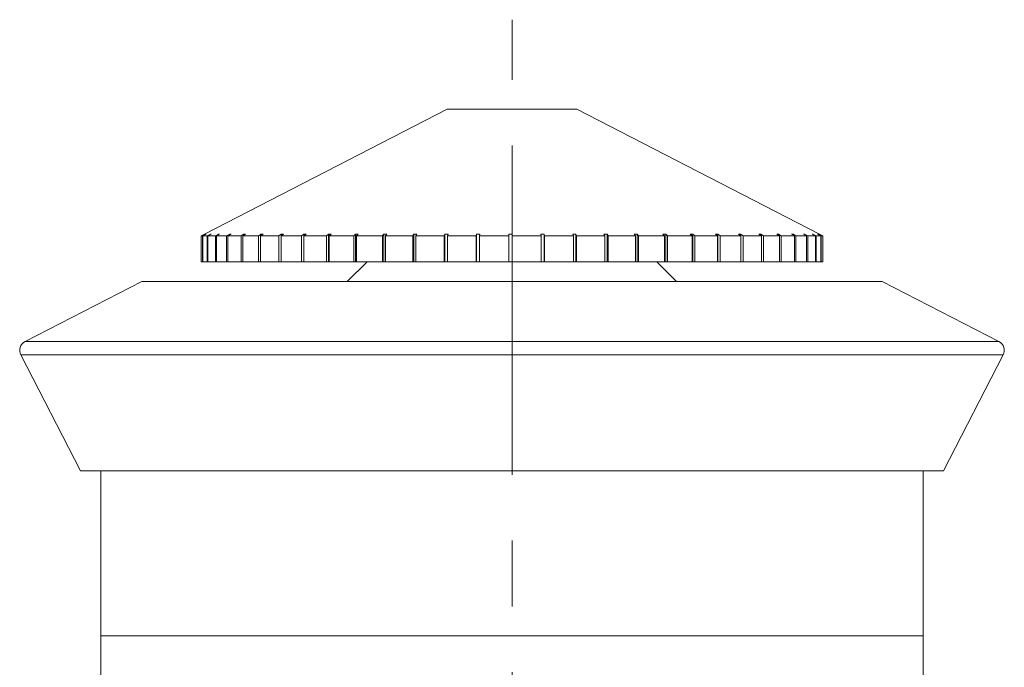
# Model space of a CAD drawing. Header units: inches. Extents: x 1.9 to 39.5, y 2.6 to 32.8.
# Tile 24 of 30: x 16.9 to 18.4, y 31.8 to 32.8. Entities that reach past the tile are written whole.
import ezdxf

# ---------------------------------------------------------------- set-up
doc = ezdxf.new("R2010")
doc.units = ezdxf.units.IN
doc.header["$MEASUREMENT"] = 0
doc.linetypes.add('CENTERX2', pattern=[0.8, 0.5, -0.1, 0.1, -0.1])

msp = doc.modelspace()

# ---------------------------------------------------------------- linework, layer by layer
at = {"color": 7, "linetype": 'CENTERX2', "lineweight": 0}
msp.add_line((17.6654, 21.6779), (17.6654, 32.769), dxfattribs=at)
at = {"color": 7, "linetype": 'Continuous', "lineweight": 15}
for p, q in [((17.5669, 32.6332), (17.1979, 32.4434)), ((17.7639, 32.6332), (17.5669, 32.6332)), ((18.1329, 32.4434), (17.7639, 32.6332)), ((17.1979, 32.4434), (17.1929, 32.4409)), ((17.195, 32.4409), (17.1929, 32.4409)), ((17.1929, 32.4015), (17.1929, 32.4409)), ((17.195, 32.4409), (17.1999, 32.4434)), ((17.195, 32.4015), (17.195, 32.4409)), ((17.2004, 32.4434), (17.1955, 32.4409)), ((17.2022, 32.4409), (17.1955, 32.4409)), ((17.1955, 32.4015), (17.1955, 32.4409)), ((17.2004, 32.4434), (17.1999, 32.4434)), ((17.1999, 32.4434), (17.1999, 32.4432)), ((17.2022, 32.4409), (17.2071, 32.4434)), ((17.2022, 32.4015), (17.2022, 32.4409)), ((17.2081, 32.4434), (17.2032, 32.4409)), ((17.2145, 32.4409), (17.2032, 32.4409)), ((17.2032, 32.4015), (17.2032, 32.4409)), ((17.2081, 32.4434), (17.2071, 32.4434)), ((17.2071, 32.4434), (17.2071, 32.4429)), ((17.2145, 32.4409), (17.2192, 32.4434)), ((17.2145, 32.4015), (17.2145, 32.4409)), ((17.2208, 32.4434), (17.216, 32.4409)), ((17.2317, 32.4409), (17.216, 32.4409)), ((17.216, 32.4015), (17.216, 32.4409)), ((17.2208, 32.4434), (17.2192, 32.4434)), ((17.2192, 32.4434), (17.2192, 32.4426)), ((17.2317, 32.4409), (17.2363, 32.4434)), ((17.2317, 32.4015), (17.2317, 32.4409)), ((17.2383, 32.4434), (17.2337, 32.4409)), ((17.2537, 32.4409), (17.2337, 32.4409)), ((17.2337, 32.4015), (17.2337, 32.4409)), ((17.2383, 32.4434), (17.2363, 32.4434)), ((17.2363, 32.4434), (17.2363, 32.4423)), ((17.2537, 32.4409), (17.258, 32.4434)), ((17.2537, 32.4015), (17.2537, 32.4409)), ((17.2605, 32.4434), (17.2562, 32.4409)), ((17.2802, 32.4409), (17.2562, 32.4409)), ((17.2562, 32.4015), (17.2562, 32.4409)), ((17.2605, 32.4434), (17.258, 32.4434)), ((17.258, 32.4434), (17.258, 32.442)), ((17.2802, 32.4409), (17.2842, 32.4434)), ((17.2802, 32.4015), (17.2802, 32.4409)), ((17.2872, 32.4434), (17.2831, 32.4409)), ((17.3109, 32.4409), (17.2831, 32.4409)), ((17.2831, 32.4015), (17.2831, 32.4409)), ((17.2872, 32.4434), (17.2842, 32.4434)), ((17.2842, 32.4434), (17.2842, 32.4416)), ((17.3109, 32.4409), (17.3146, 32.4434)), ((17.3109, 32.4015), (17.3109, 32.4409)), ((17.318, 32.4434), (17.3143, 32.4409)), ((17.3455, 32.4409), (17.3143, 32.4409)), ((17.3143, 32.4015), (17.3143, 32.4409)), ((17.318, 32.4434), (17.3146, 32.4434)), ((17.3146, 32.4434), (17.3146, 32.4411)), ((17.3455, 32.4409), (17.3489, 32.4434)), ((17.3455, 32.4015), (17.3455, 32.4409)), ((17.3526, 32.4434), (17.3489, 32.4434)), ((17.3489, 32.4434), (17.3489, 32.4015)), ((17.3526, 32.4434), (17.3492, 32.4409)), ((17.3836, 32.4409), (17.3492, 32.4409)), ((17.3492, 32.4015), (17.3492, 32.4409)), ((17.3836, 32.4409), (17.3866, 32.4434)), ((17.3836, 32.4015), (17.3836, 32.4409)), ((17.3906, 32.4434), (17.3866, 32.4434)), ((17.3866, 32.4434), (17.3866, 32.4015)), ((17.3906, 32.4434), (17.3877, 32.4409)), ((17.4248, 32.4409), (17.3877, 32.4409)), ((17.3877, 32.4015), (17.3877, 32.4409)), ((17.4248, 32.4409), (17.4273, 32.4434)), ((17.4248, 32.4015), (17.4248, 32.4409)), ((17.4316, 32.4434), (17.4273, 32.4434)), ((17.4273, 32.4434), (17.4273, 32.4015)), ((17.4316, 32.4434), (17.4291, 32.4409)), ((17.4686, 32.4409), (17.4291, 32.4409)), ((17.4291, 32.4015), (17.4291, 32.4409)), ((17.4686, 32.4409), (17.4707, 32.4434)), ((17.4686, 32.4015), (17.4686, 32.4409)), ((17.4752, 32.4434), (17.4707, 32.4434)), ((17.4707, 32.4434), (17.4707, 32.4015)), ((17.4752, 32.4434), (17.4732, 32.4409)), ((17.5146, 32.4409), (17.4732, 32.4409)), ((17.4732, 32.4015), (17.4732, 32.4409)), ((17.5146, 32.4409), (17.5162, 32.4434)), ((17.5146, 32.4015), (17.5146, 32.4409)), ((17.5209, 32.4434), (17.5162, 32.4434)), ((17.5162, 32.4434), (17.5162, 32.4015)), ((17.5209, 32.4434), (17.5194, 32.4409)), ((17.5623, 32.4409), (17.5194, 32.4409)), ((17.5194, 32.4015), (17.5194, 32.4409)), ((17.5623, 32.4409), (17.5633, 32.4434)), ((17.5623, 32.4015), (17.5623, 32.4409)), ((17.5682, 32.4434), (17.5633, 32.4434)), ((17.5633, 32.4434), (17.5633, 32.4015)), ((17.5682, 32.4434), (17.5671, 32.4409)), ((17.611, 32.4409), (17.5671, 32.4409)), ((17.5671, 32.4015), (17.5671, 32.4409)), ((17.611, 32.4409), (17.6115, 32.4434)), ((17.611, 32.4015), (17.611, 32.4409)), ((17.6165, 32.4434), (17.6115, 32.4434)), ((17.6115, 32.4434), (17.6115, 32.4015)), ((17.6165, 32.4434), (17.616, 32.4409)), ((17.6604, 32.4409), (17.616, 32.4409)), ((17.616, 32.4015), (17.616, 32.4409)), ((17.6604, 32.4409), (17.6604, 32.4434)), ((17.6604, 32.4015), (17.6604, 32.4409)), ((17.6654, 32.4434), (17.6654, 32.4409)), ((17.7098, 32.4409), (17.6654, 32.4409)), ((17.6654, 32.4015), (17.6654, 32.4409)), ((17.7143, 32.4434), (17.7093, 32.4434)), ((17.7098, 32.4409), (17.7093, 32.4434)), ((17.7098, 32.4015), (17.7098, 32.4409)), ((17.7143, 32.4434), (17.7148, 32.4409)), ((17.7143, 32.4015), (17.7143, 32.4434)), ((17.7587, 32.4409), (17.7148, 32.4409)), ((17.7148, 32.4015), (17.7148, 32.4409)), ((17.7626, 32.4434), (17.7577, 32.4434)), ((17.7587, 32.4409), (17.7577, 32.4434)), ((17.7587, 32.4015), (17.7587, 32.4409)), ((17.7626, 32.4434), (17.7636, 32.4409)), ((17.7626, 32.4015), (17.7626, 32.4434)), ((17.8066, 32.4409), (17.7636, 32.4409)), ((17.7636, 32.4015), (17.7636, 32.4409)), ((17.8099, 32.4434), (17.8051, 32.4434)), ((17.8066, 32.4409), (17.8051, 32.4434)), ((17.8066, 32.4015), (17.8066, 32.4409)), ((17.8099, 32.4434), (17.8114, 32.4409)), ((17.8099, 32.4015), (17.8099, 32.4434)), ((17.853, 32.4409), (17.8114, 32.4409)), ((17.8114, 32.4015), (17.8114, 32.4409)), ((17.8555, 32.4434), (17.851, 32.4434)), ((17.853, 32.4409), (17.851, 32.4434)), ((17.853, 32.4015), (17.853, 32.4409)), ((17.8555, 32.4434), (17.8576, 32.4409)), ((17.8555, 32.4015), (17.8555, 32.4434)), ((17.8973, 32.4409), (17.8576, 32.4409)), ((17.8576, 32.4015), (17.8576, 32.4409)), ((17.8991, 32.4434), (17.8948, 32.4434)), ((17.8973, 32.4409), (17.8948, 32.4434)), ((17.8973, 32.4015), (17.8973, 32.4409)), ((17.8991, 32.4434), (17.9016, 32.4409)), ((17.8991, 32.4015), (17.8991, 32.4434)), ((17.9391, 32.4409), (17.9016, 32.4409)), ((17.9016, 32.4015), (17.9016, 32.4409)), ((17.9402, 32.4434), (17.9361, 32.4434)), ((17.9391, 32.4409), (17.9361, 32.4434)), ((17.9391, 32.4015), (17.9391, 32.4409)), ((17.9402, 32.4434), (17.9431, 32.4409)), ((17.9402, 32.4015), (17.9402, 32.4434)), ((17.9778, 32.4409), (17.9431, 32.4409)), ((17.9431, 32.4015), (17.9431, 32.4409)), ((17.9782, 32.4434), (17.9745, 32.4434)), ((17.9778, 32.4409), (17.9745, 32.4434)), ((17.9778, 32.4015), (17.9778, 32.4409)), ((17.9782, 32.4434), (17.9816, 32.4409)), ((17.9782, 32.4015), (17.9782, 32.4434)), ((18.0132, 32.4409), (17.9816, 32.4409)), ((17.9816, 32.4015), (17.9816, 32.4409)), ((18.0128, 32.4434), (18.0095, 32.4434)), ((18.0132, 32.4409), (18.0095, 32.4434)), ((18.0128, 32.4434), (18.0165, 32.4409)), ((18.0128, 32.4411), (18.0128, 32.4434)), ((18.0132, 32.4015), (18.0132, 32.4409)), ((18.0447, 32.4409), (18.0165, 32.4409)), ((18.0165, 32.4015), (18.0165, 32.4409)), ((18.0436, 32.4434), (18.0407, 32.4434)), ((18.0447, 32.4409), (18.0407, 32.4434)), ((18.0436, 32.4434), (18.0476, 32.4409)), ((18.0436, 32.4416), (18.0436, 32.4434)), ((18.0447, 32.4015), (18.0447, 32.4409)), ((18.0721, 32.4409), (18.0476, 32.4409)), ((18.0476, 32.4015), (18.0476, 32.4409)), ((18.0703, 32.4434), (18.0678, 32.4434)), ((18.0721, 32.4409), (18.0678, 32.4434)), ((18.0703, 32.4434), (18.0746, 32.4409)), ((18.0703, 32.4419), (18.0703, 32.4434)), ((18.0721, 32.4015), (18.0721, 32.4409)), ((18.095, 32.4409), (18.0746, 32.4409)), ((18.0746, 32.4015), (18.0746, 32.4409)), ((18.0925, 32.4434), (18.0904, 32.4434)), ((18.095, 32.4409), (18.0904, 32.4434)), ((18.0925, 32.4434), (18.097, 32.4409)), ((18.0925, 32.4423), (18.0925, 32.4434)), ((18.095, 32.4015), (18.095, 32.4409)), ((18.1132, 32.4409), (18.097, 32.4409)), ((18.097, 32.4015), (18.097, 32.4409)), ((18.11, 32.4434), (18.1085, 32.4434)), ((18.1132, 32.4409), (18.1085, 32.4434)), ((18.11, 32.4434), (18.1148, 32.4409)), ((18.11, 32.4426), (18.11, 32.4434)), ((18.1132, 32.4015), (18.1132, 32.4409)), ((18.1265, 32.4409), (18.1148, 32.4409)), ((18.1148, 32.4015), (18.1148, 32.4409)), ((18.1227, 32.4434), (18.1216, 32.4434)), ((18.1265, 32.4409), (18.1216, 32.4434)), ((18.1227, 32.4434), (18.1276, 32.4409)), ((18.1227, 32.4429), (18.1227, 32.4434)), ((18.1265, 32.4015), (18.1265, 32.4409)), ((18.1347, 32.4409), (18.1276, 32.4409)), ((18.1276, 32.4015), (18.1276, 32.4409)), ((18.1303, 32.4434), (18.1298, 32.4434)), ((18.1347, 32.4409), (18.1298, 32.4434)), ((18.1303, 32.4434), (18.1353, 32.4409)), ((18.1303, 32.4432), (18.1303, 32.4434)), ((18.1329, 32.4434), (18.1379, 32.4409)), ((18.1379, 32.4409), (18.1329, 32.4434)), ((18.1347, 32.4015), (18.1347, 32.4409)), ((18.1379, 32.4409), (18.1353, 32.4409)), ((18.1353, 32.4015), (18.1353, 32.4409)), ((18.1379, 32.4015), (18.1379, 32.4409)), ((18.1379, 32.4015), (18.1379, 32.4409)), ((17.195, 32.4015), (17.1929, 32.4015)), ((17.1955, 32.4015), (17.195, 32.4015)), ((17.2022, 32.4015), (17.1955, 32.4015)), ((17.2032, 32.4015), (17.2022, 32.4015)), ((17.2145, 32.4015), (17.2032, 32.4015)), ((17.216, 32.4015), (17.2145, 32.4015)), ((17.2317, 32.4015), (17.216, 32.4015)), ((17.2337, 32.4015), (17.2317, 32.4015)), ((17.2537, 32.4015), (17.2337, 32.4015)), ((17.2562, 32.4015), (17.2537, 32.4015)), ((17.2802, 32.4015), (17.2562, 32.4015)), ((17.2831, 32.4015), (17.2802, 32.4015)), ((17.3109, 32.4015), (17.2831, 32.4015)), ((17.3143, 32.4015), (17.3109, 32.4015)), ((17.3455, 32.4015), (17.3143, 32.4015)), ((17.3489, 32.4015), (17.3455, 32.4015)), ((17.3489, 32.4015), (17.3492, 32.4015)), ((17.3836, 32.4015), (17.3492, 32.4015)), ((17.3866, 32.4015), (17.3836, 32.4015)), ((17.3866, 32.4015), (17.3877, 32.4015)), ((17.4248, 32.4015), (17.3877, 32.4015)), ((17.4451, 32.4015), (17.4151, 32.3715)), ((17.4273, 32.4015), (17.4248, 32.4015)), ((17.4273, 32.4015), (17.4291, 32.4015)), ((17.4686, 32.4015), (17.4291, 32.4015)), ((17.4707, 32.4015), (17.4686, 32.4015)), ((17.4707, 32.4015), (17.4732, 32.4015)), ((17.5146, 32.4015), (17.4732, 32.4015)), ((17.5162, 32.4015), (17.5146, 32.4015)), ((17.5162, 32.4015), (17.5194, 32.4015)), ((17.5623, 32.4015), (17.5194, 32.4015)), ((17.5633, 32.4015), (17.5623, 32.4015)), ((17.5633, 32.4015), (17.5671, 32.4015)), ((17.611, 32.4015), (17.5671, 32.4015)), ((17.6115, 32.4015), (17.611, 32.4015)), ((17.6115, 32.4015), (17.616, 32.4015)), ((17.6604, 32.4015), (17.616, 32.4015)), ((17.6604, 32.4015), (17.6654, 32.4015)), ((17.7098, 32.4015), (17.6654, 32.4015)), ((17.7098, 32.4015), (17.7143, 32.4015)), ((17.7148, 32.4015), (17.7143, 32.4015)), ((17.7587, 32.4015), (17.7148, 32.4015)), ((17.7587, 32.4015), (17.7626, 32.4015)), ((17.7636, 32.4015), (17.7626, 32.4015)), ((17.8066, 32.4015), (17.7636, 32.4015)), ((17.8066, 32.4015), (17.8099, 32.4015)), ((17.8114, 32.4015), (17.8099, 32.4015)), ((17.853, 32.4015), (17.8114, 32.4015)), ((17.853, 32.4015), (17.8555, 32.4015)), ((17.8576, 32.4015), (17.8555, 32.4015)), ((17.8973, 32.4015), (17.8576, 32.4015)), ((17.9156, 32.3715), (17.8856, 32.4015)), ((17.8973, 32.4015), (17.8991, 32.4015)), ((17.9016, 32.4015), (17.8991, 32.4015)), ((17.9391, 32.4015), (17.9016, 32.4015)), ((17.9391, 32.4015), (17.9402, 32.4015)), ((17.9431, 32.4015), (17.9402, 32.4015)), ((17.9778, 32.4015), (17.9431, 32.4015)), ((17.9778, 32.4015), (17.9782, 32.4015)), ((17.9816, 32.4015), (17.9782, 32.4015)), ((18.0132, 32.4015), (17.9816, 32.4015)), ((18.0165, 32.4015), (18.0132, 32.4015)), ((18.0447, 32.4015), (18.0165, 32.4015)), ((18.0476, 32.4015), (18.0447, 32.4015)), ((18.0721, 32.4015), (18.0476, 32.4015)), ((18.0746, 32.4015), (18.0721, 32.4015)), ((18.095, 32.4015), (18.0746, 32.4015)), ((18.097, 32.4015), (18.095, 32.4015)), ((18.1132, 32.4015), (18.097, 32.4015)), ((18.1148, 32.4015), (18.1132, 32.4015)), ((18.1265, 32.4015), (18.1148, 32.4015)), ((18.1276, 32.4015), (18.1265, 32.4015)), ((18.1347, 32.4015), (18.1276, 32.4015)), ((18.1353, 32.4015), (18.1347, 32.4015)), ((18.1379, 32.4015), (18.1353, 32.4015)), ((18.1379, 32.4015), (18.1379, 32.4015)), ((17.1029, 32.3715), (16.9253, 32.2802)), ((18.2279, 32.3715), (17.1029, 32.3715)), ((18.4055, 32.2802), (18.2279, 32.3715)), ((16.9253, 32.2802), (18.4055, 32.2802)), ((16.9188, 32.26), (17.0094, 32.0837)), ((18.412, 32.26), (16.9188, 32.26)), ((18.3214, 32.0837), (18.412, 32.26)), ((18.3214, 32.0837), (17.0094, 32.0837)), ((17.0404, 32.0837), (17.0404, 31.8334)), ((18.2904, 31.8334), (18.2904, 32.0837)), ((17.0404, 31.8334), (17.0404, 31.5056)), ((17.0404, 31.8334), (17.6654, 31.8334)), ((17.0404, 31.8334), (18.2904, 31.8334)), ((17.6654, 31.8334), (18.2904, 31.8334)), ((18.2904, 31.5056), (18.2904, 31.8334))]:
    msp.add_line(p, q, dxfattribs=at)
for centre, start, end in [((16.9321, 32.2668), 117.21, 207.21), ((18.3987, 32.2668), 332.79, 62.79)]:
    msp.add_arc(centre, 0.015, start, end, dxfattribs=at)
msp.add_open_spline([(17.6654, 32.4434), (17.6646, 32.4434), (17.6629, 32.4434), (17.6612, 32.4434), (17.6604, 32.4434)], degree=3, knots=[0, 0, 0, 0, 0.49353, 1, 1, 1, 1], dxfattribs=at)

doc.saveas('drawing.dxf')
